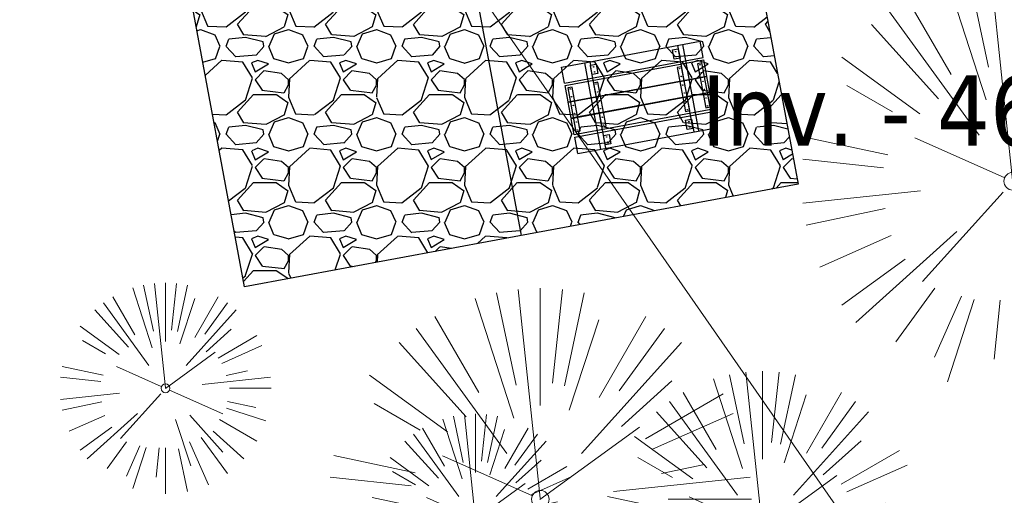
# Model space of a CAD drawing. Header units: feet. Extents: x 1134296 to 1140710, y 647902 to 649877.
# Tile 56 of 66: x 1135015 to 1135071, y 649119 to 649147. Entities that reach past the tile are written whole.
import ezdxf
from ezdxf import colors
from ezdxf.entities.mleader import LeaderData, LeaderLine
from ezdxf.lldxf.tags import DXFTag
from ezdxf.math import Vec2, Vec3

# ---------------------------------------------------------------- set-up
doc = ezdxf.new("R2010")
doc.units = ezdxf.units.FT
doc.header["$MEASUREMENT"] = 0
for name, color, linetype, lineweight in [('-ANGLE-IRON', 8, 'Continuous', 25), ('V-ANNO-TEXT', 8, 'Continuous', 13), ('V-SITE-VEGE', 8, 'Continuous', 18), ('V-UTIL-WATR-LINE', 8, 'WATER', 15)]:
    doc.layers.add(name, color=color, linetype=linetype, lineweight=lineweight)
for name, color, linetype in [('-BOLTS-LAGS-SCREWS', 7, 'Continuous'), ('-CONCRETE', 9, 'Continuous'), ('-TIMBER', 6, 'Continuous'), ('C-CAMPSITE-PADS', 6, 'Continuous'), ('C-PRKG-ASPH', 5, 'Continuous'), ('C-SWLK-GRVL-PATT', 8, 'Continuous'), ('G-TEXT-ST02', 2, 'Continuous'), ('G-XREF', 7, 'Continuous')]:
    doc.layers.add(name, color=color, linetype=linetype)
doc.styles.add('SEI-Dim & Leader', font='tahoma.ttf')
doc.styles.get("Standard").update_dxf_attribs({"font": 'arial.ttf'})
tags = doc.linetypes.add('WATER', pattern='A,1.5,-0.2,["W",Standard,S=0.08,R=0,X=-0.1,Y=-0.04],-0.05', length=1.75).pattern_tags.tags
tags[6] = DXFTag(74, 10)

# ---------------------------------------------------------------- blocks, each defined once
blk = doc.blocks.new('V-SITE-VEGE-Coniferious Tree 2')
at = {"color": 0, "linetype": 'ByBlock'}
for p, q in [((-0.0003172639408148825, 0.0025937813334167), (-0.05229705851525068, 0.4972664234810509)), ((-3.601054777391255e-05, 0.2219193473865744), (-3.601054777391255e-05, 0.5000060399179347)), ((0.02890183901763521, 0.2753366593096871), (0.05222503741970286, 0.4972664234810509)), ((-0.06264093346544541, 0.1926377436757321), (-0.1545378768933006, 0.4755369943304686)), ((-0.0574950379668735, 0.2703678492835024), (-0.1039851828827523, 0.4890788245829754)), ((0.0571938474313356, 0.2692740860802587), (0.1039131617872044, 0.4890788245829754)), ((-0.1460065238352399, 0.2528363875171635), (-0.2500390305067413, 0.4330260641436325)), ((0.06850648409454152, 0.2109817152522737), (0.1382469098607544, 0.425630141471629)), ((0.139142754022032, 0.2410654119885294), (0.2499670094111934, 0.4330260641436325)), ((-0.07913071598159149, 0.1088658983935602), (-0.2939353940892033, 0.4045257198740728)), ((0.1868724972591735, 0.2572635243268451), (0.2938633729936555, 0.4045257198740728)), ((-0.1756943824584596, 0.1950752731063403), (-0.3346129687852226, 0.3715878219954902)), ((0.09777767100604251, 0.108636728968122), (0.3345409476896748, 0.3715878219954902)), ((-0.2201011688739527, 0.1598873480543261), (-0.4045617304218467, 0.2938993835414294)), ((0.1919663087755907, 0.1728666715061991), (0.3115823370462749, 0.2805763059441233)), ((0.2487690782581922, 0.143647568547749), (0.4329900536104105, 0.2500030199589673)), ((-0.2844040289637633, 0.1641894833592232), (-0.393144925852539, 0.2269610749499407)), ((0.2658942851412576, 0.1183972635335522), (0.4567507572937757, 0.2033670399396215)), ((-0.0009318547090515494, -0.0006770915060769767), (0.2349564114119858, 0.1707208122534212)), ((-0.2961437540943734, 0.06292784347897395), (-0.4891148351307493, 0.1039491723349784)), ((-0.01992166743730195, 0.008854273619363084), (-0.2318825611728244, 0.1032199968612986)), ((0.2872695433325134, 0.06106323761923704), (0.3884790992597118, 0.08257391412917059)), ((-0.3060292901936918, 0.03215663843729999), (-0.4973024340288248, 0.05226104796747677)), ((0.173080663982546, 0.01818771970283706), (0.497230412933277, 0.05226104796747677)), ((0.3024988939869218, 0), (0.4999700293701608, 0)), ((-0.2182782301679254, -0.02292736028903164), (-0.4973024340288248, -0.05226104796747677)), ((0.01849546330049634, -0.008260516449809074), (0.2719985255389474, -0.1211160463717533)), ((-0.02300503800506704, -0.02554197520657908), (-0.2137781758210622, -0.2373882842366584)), ((-0.302185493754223, -0.0642195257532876), (-0.4891148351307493, -0.1039491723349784)), ((0.2936342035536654, -0.06241742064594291), (0.4274066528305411, -0.09084484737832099)), ((0.2891445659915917, -0.09395946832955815), (0.4755009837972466, -0.1545018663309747)), ((-0.2881436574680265, -0.1282723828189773), (-0.4568227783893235, -0.2033670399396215)), ((-0.1320480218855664, -0.1188660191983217), (-0.3716238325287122, -0.3345769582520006)), ((0.1143820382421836, -0.1271057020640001), (0.2718110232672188, -0.301920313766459)), ((0.04781873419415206, -0.1473038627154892), (0.1192466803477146, -0.3671294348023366)), ((0.2555295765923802, -0.1475434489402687), (0.4329900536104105, -0.2500030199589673)), ((-0.254528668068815, -0.1848980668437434), (-0.4045617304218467, -0.2938993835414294)), ((0.2253521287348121, -0.2029399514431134), (0.3715518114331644, -0.3345769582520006)), ((0.1688618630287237, -0.2324611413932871), (0.2938633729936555, -0.4045257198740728)), ((-0.1842986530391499, -0.2536176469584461), (-0.2766747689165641, -0.3807650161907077)), ((0.1131111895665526, -0.2541280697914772), (0.2033310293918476, -0.4567867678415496)), ((-0.1213812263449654, -0.2725449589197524), (-0.1855903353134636, -0.4167758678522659)), ((-0.09098502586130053, -0.2799408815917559), (-0.1545378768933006, -0.4755369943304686)), ((-0.02966136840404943, -0.2817638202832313), (-0.04434904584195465, -0.4216092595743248)), ((-3.601054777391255e-05, -0.2817638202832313), (-3.601054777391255e-05, -0.5000060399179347)), ((0.06104806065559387, -0.2873055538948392), (0.1039131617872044, -0.4890788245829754))]:
    blk.add_line(p, q, dxfattribs=at)
blk.add_circle((-3.601054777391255e-05, 0), 0.02083358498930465)
blk = doc.blocks.new('_Open90')
at = {"color": 0, "linetype": 'ByBlock', "lineweight": -2}
for p, q in [((-0.5, 0.5), (0, 0)), ((0, 0), (-1, 0)), ((0, 0), (-0.5, -0.5))]:
    blk.add_line(p, q, dxfattribs=at)
blk = doc.blocks.new('10FT_Precast Table')
at = {"layer": '-ANGLE-IRON'}
for p, q in [((-28.53399626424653, 21.12499979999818), (-28.53399626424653, 27.62500020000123)), ((-28.53399626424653, 27.62500020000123), (-24.53403626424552, 27.62500020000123)), ((-24.53403626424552, 27.62500020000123), (-24.53403626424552, 21.12499979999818)), ((28.46604333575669, 21.12499979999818), (28.46604333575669, 27.62500020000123)), ((28.46604333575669, 27.62500020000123), (32.4660033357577, 27.62500020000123)), ((32.4660033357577, 27.62500020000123), (32.4660033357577, 21.12499979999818)), ((-24.53403626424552, 21.12499979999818), (-28.53399626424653, 21.12499979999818)), ((32.4660033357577, 21.12499979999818), (28.46604333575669, 21.12499979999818)), ((-43.49999999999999, 15.25000002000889), (-46.49999999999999, 15.25000002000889)), ((-46.49999999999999, 15.25000002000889), (-46.49999999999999, -15.25000001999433)), ((-43.49999999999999, -15.25000001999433), (-43.49999999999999, 15.25000002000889)), ((-25.53399626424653, 15.25000002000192), (-28.53399626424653, 15.25000002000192)), ((-28.53399626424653, 15.25000002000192), (-28.53399626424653, -15.2500000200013)), ((-25.53399626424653, -15.2500000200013), (-25.53399626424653, 15.25000002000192)), ((32.4660033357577, 15.25000002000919), (29.4660033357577, 15.25000002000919)), ((29.4660033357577, 15.25000002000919), (29.4660033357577, -15.25000001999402)), ((32.4660033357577, -15.25000001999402), (32.4660033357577, 15.25000002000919)), ((46.50000000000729, 15.25000002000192), (43.50000000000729, 15.25000002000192)), ((43.50000000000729, 15.25000002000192), (43.50000000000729, -15.2500000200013)), ((46.50000000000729, -15.2500000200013), (46.50000000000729, 15.25000002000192)), ((-46.49999999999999, -15.25000001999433), (-43.49999999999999, -15.25000001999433)), ((-28.53399626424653, -15.2500000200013), (-25.53399626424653, -15.2500000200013)), ((29.4660033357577, -15.25000001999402), (32.4660033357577, -15.25000001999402)), ((43.50000000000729, -15.2500000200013), (46.50000000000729, -15.2500000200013)), ((-28.53399626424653, -27.62500019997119), (-28.53399626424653, -21.12499979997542)), ((-28.53399626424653, -21.12499979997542), (-24.53403626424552, -21.12499979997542)), ((-24.53403626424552, -21.12499979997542), (-24.53403626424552, -27.62500019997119)), ((28.46604333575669, -27.62500019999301), (28.46604333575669, -21.12499979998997)), ((28.46604333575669, -21.12499979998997), (32.4660033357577, -21.12499979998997)), ((32.4660033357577, -21.12499979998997), (32.4660033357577, -27.62500019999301)), ((-24.53403626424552, -27.62500019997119), (-28.53399626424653, -27.62500019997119)), ((32.4660033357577, -27.62500019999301), (28.46604333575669, -27.62500019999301))]:
    blk.add_line(p, q, dxfattribs=at)
at = {"layer": '-BOLTS-LAGS-SCREWS'}
for centre in [(-26.53401626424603, 26.12500020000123), (-26.53401626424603, 22.62499979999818), (30.46602333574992, 26.12500020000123), (30.46602333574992, 22.62499979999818), (-44.99999999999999, 14.25000402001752), (-27.03399626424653, 14.25000402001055), (30.9660033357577, 14.25000402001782), (45.00000000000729, 14.25000402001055), (-44.99999999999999, 8.750004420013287), (-27.03399626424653, 8.750004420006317), (30.9660033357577, 8.750004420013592), (45.00000000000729, 8.750004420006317), (-44.99999999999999, 2.750004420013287), (-27.03399626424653, 2.750004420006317), (30.9660033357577, 2.750004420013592), (45.00000000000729, 2.750004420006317), (-44.99999999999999, -2.750004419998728), (-27.03399626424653, -2.750004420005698), (30.9660033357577, -2.750004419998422), (45.00000000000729, -2.750004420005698), (-44.99999999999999, -8.750004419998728), (-27.03399626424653, -8.750004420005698), (30.9660033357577, -8.750004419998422), (45.00000000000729, -8.750004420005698), (-44.99999999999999, -14.25000402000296), (-27.03399626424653, -14.25000402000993), (30.9660033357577, -14.25000401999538), (45.00000000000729, -14.25000402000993), (-26.53401626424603, -22.62499979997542), (-26.53401626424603, -26.12500019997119), (30.46602333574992, -22.62499979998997), (30.46602333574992, -26.12500019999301)]:
    blk.add_circle(centre, 0.15625000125, dxfattribs=at)
at = {"layer": '-CONCRETE'}
for p, q in [((-32.03399630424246, -29.99999999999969), (-32.03399630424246, 30.00000000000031)), ((-28.53399626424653, 29.99999999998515), (-28.53399626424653, 27.62500020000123)), ((-28.53399626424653, -27.12499979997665), (-28.53399626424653, 27.12499979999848)), ((32.4660033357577, 29.99999999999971), (32.4660033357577, 27.62500020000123)), ((32.4660033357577, -27.1249997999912), (32.4660033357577, 27.12499979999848)), ((35.96600337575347, -29.99999999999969), (35.96600337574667, 30.00000000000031)), ((-28.53399626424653, -29.99999999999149), (-28.53399626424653, -27.62500019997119)), ((32.4660033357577, -27.62500019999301), (32.4660033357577, -29.99999999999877))]:
    blk.add_line(p, q, dxfattribs=at)
at = {"layer": '-TIMBER'}
for p, q in [((-47.99999999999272, 18.7499999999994), (-47.99999999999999, 29.99999999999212)), ((-47.99999999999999, 29.99999999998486), (48, 29.9999999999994)), ((48.00000000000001, 18.75000000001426), (48.00000000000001, 29.99999999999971)), ((-47.99999999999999, 18.74999999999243), (48, 18.74999999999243)), ((-47.99999999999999, 5.875002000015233), (-47.99999999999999, 17.12500200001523)), ((-47.99999999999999, 17.12500200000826), (47.99999999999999, 17.12500200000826)), ((48.00000000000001, 17.12500200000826), (48.00000000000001, 5.875002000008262)), ((-47.99999999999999, 5.875002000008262), (47.99999999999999, 5.875002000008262)), ((-47.99999999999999, -5.625002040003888), (-47.99999999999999, 5.625002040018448)), ((-47.99999999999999, 5.625002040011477), (47.99999999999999, 5.625002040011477)), ((48.00000000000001, 5.625002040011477), (48.00000000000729, -5.625002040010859)), ((47.99999999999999, -5.625002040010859), (-47.99999999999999, -5.625002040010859)), ((-47.99999999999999, -17.1250019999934), (-47.99999999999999, -5.875002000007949)), ((47.99999999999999, -5.875002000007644), (-47.99999999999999, -5.875002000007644)), ((48.00000000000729, -5.875002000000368), (48.00000000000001, -17.12500200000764)), ((47.99999999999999, -17.12500200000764), (-47.99999999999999, -17.12500200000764)), ((-47.99999999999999, -29.99999999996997), (-47.99999999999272, -18.74999999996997)), ((-47.99999999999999, -18.74999999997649), (48, -18.74999999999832)), ((48.00000000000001, -29.99999999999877), (48.00000000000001, -18.74999999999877)), ((-47.99999999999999, -29.99999999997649), (48.00000000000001, -29.99999999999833))]:
    blk.add_line(p, q, dxfattribs=at)
blk = doc.blocks.new('C_PBASE-PACTOLA_02403811')
at = {"layer": 'C-CAMPSITE-PADS'}
for points in [[(1135039.608310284, 649153.9371748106), (1135055.339135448, 649156.8596977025), (1135058.992289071, 649137.1961662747)], [(1135058.992289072, 649137.1961662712), (1135027.530638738, 649131.3511204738), (1135024.242800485, 649149.0482987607)]]:
    blk.add_lwpolyline(points, dxfattribs=at)
at = {"layer": 'Defpoints', "flags": 128}
blk.add_lwpolyline([(1135043.2614639, 649134.2736433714), (1135039.973625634, 649151.9708217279)], dxfattribs=at)
at = {"xscale": 0.08333333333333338, "yscale": 0.08333333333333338, "zscale": 0.08333333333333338, "rotation": 10.52460062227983}
blk.add_blockref('10FT_Precast Table', (1135049.939601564, 649142.1255525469), dxfattribs=at)
blk = doc.blocks.new('C_PHTCH-PACTOLA_02403811')
at = {"layer": 'C-PRKG-ASPH'}
h = blk.add_hatch(dxfattribs=at)
h.set_pattern_fill('ANSI31', color=256, scale=10, angle=70)
h.set_pattern_definition([(115, (0, 0), (-1.132884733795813, -0.5282728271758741), [])])
edge = h.paths.add_edge_path(flags=16)
edge.add_arc((1135093.567290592, 648760.3570235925), 541.9999999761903, 143.5703577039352, 153.2664360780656, ccw=False)
edge.add_arc((1135093.567290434, 648760.3570237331), 541.9999997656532, 133.8742793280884, 143.5703577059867, ccw=False)
edge.add_line((1134717.918854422, 649151.0643979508), (1134791.743864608, 649222.0439889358))
edge.add_arc((1134924.814897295, 649083.6384245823), 191.9999999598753, 124.33581191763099, 133.8742793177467, ccw=False)
edge.add_line((1134816.518779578, 649242.1816391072), (1134837.543218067, 649256.5428028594))
edge.add_arc((1134886.614896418, 649184.7029087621), 87.00000000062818, 64.86660358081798, 124.33581191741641, ccw=False)
edge.add_line((1134923.566161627, 649263.4658695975), (1134945.862647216, 649253.0055803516))
edge.add_arc((1134736.896871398, 648807.5874571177), 491.9999999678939, 56.45911934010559, 64.86660355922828, ccw=False)
edge.add_line((1135008.742528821, 649217.6654234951), (1135070.901654, 649176.4593855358))
edge.add_arc((1135036.644680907, 649124.7828938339), 62.00000000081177, -10.868034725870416, 56.45911933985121, ccw=False)
edge.add_line((1135097.532652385, 649113.0929439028), (1135091.831089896, 649083.3959326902))
edge.add_arc((1135001.481196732, 649100.7423100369), 92.00000001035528, 337.8486329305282, 349.13196525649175, ccw=False)
edge.add_line((1135086.690765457, 649066.0532714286), (1135029.43531187, 648925.4119419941))
edge.add_arc((1134573.749357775, 649110.9228871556), 491.9999995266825, 335.73595333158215, 337.84863296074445, ccw=False)
edge.add_line((1135022.286728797, 648908.7392420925), (1134970.105907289, 648792.9779079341))
edge.add_line((1134970.105907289, 648792.9779079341), (1134955.070696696, 648759.622817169))
edge.add_arc((1134506.533324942, 648961.8064625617), 492.0000003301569, 331.3465562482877, 335.7359533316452, ccw=False)
edge.add_line((1134938.281078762, 648725.8872446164), (1134902.771388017, 648660.9021647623))
edge.add_arc((1134778.161263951, 648728.9926705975), 142.0000000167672, 305.95733191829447, 331.34655630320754, ccw=False)
edge.add_line((1134861.541195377, 648614.0501326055), (1134757.483908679, 648538.5664206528))
edge.add_arc((1134835.579196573, 648430.9089730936), 133.0000000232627, 125.9573319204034, 166.4171722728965)
edge.add_arc((1134672.277915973, 648470.363906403), 35.00000000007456, 244.10855969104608, 346.41717227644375, ccw=False)
edge.add_arc((1134691.461854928, 648509.9128519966), 78.95614352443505, 214.9055155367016, 244.1168481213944, ccw=False)
edge.add_line((1134626.710174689, 648464.732186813), (1134623.062749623, 648469.9579645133))
edge.add_arc((1134821.506139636, 648608.4650796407), 241.9999999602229, 191.1167612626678, 214.9138039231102, ccw=False)
edge.add_line((1134584.046954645, 648561.8052956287), (1134566.403948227, 648651.5934078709))
edge.add_arc((1135049.172208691, 648746.4554480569), 491.9999999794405, 187.9519260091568, 191.1167612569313, ccw=False)
edge.add_line((1134561.903038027, 648678.391101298), (1134552.825444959, 648743.3771249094))
edge.add_arc((1134842.017716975, 648783.7730382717), 292.0000000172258, 166.3961174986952, 187.9519260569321, ccw=False)
edge.add_line((1134558.209758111, 648852.4537669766), (1134566.77306571, 648887.8397463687))
edge.add_arc((1135093.567290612, 648760.357023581), 542.0000000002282, 158.0478401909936, 166.396117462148, ccw=False)
edge.add_arc((1135093.567290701, 648760.357023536), 542.0000000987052, 153.2664360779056, 158.0478401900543, ccw=False)
edge = h.paths.add_edge_path()
edge.add_line((1134664.934415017, 648091.0186503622), (1134641.753924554, 648097.236757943))
edge.add_arc((1135131.441785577, 647965.8792352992), 506.9999999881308, 154.1154939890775, 164.9840567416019, ccw=False)
edge.add_arc((1135131.44177555, 647965.8792402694), 506.9999887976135, 153.4314984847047, 154.115493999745, ccw=False)
edge.add_arc((1134241.513528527, 648410.9103548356), 488.0000000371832, 333.4314984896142, 338.6383717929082)
edge.add_line((1134695.987914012, 648233.1548120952), (1134704.112198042, 648253.9264793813))
edge.add_arc((1134529.027803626, 648322.4060737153), 188.0000000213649, 338.6383717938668, 377.1954705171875)
edge.add_arc((1134651.306425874, 648360.2470375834), 60.00000000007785, 17.1954705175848, 74.97265706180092)
edge.add_line((1134666.863224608, 648418.1951696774), (1134661.500576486, 648419.8056636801))
edge.add_arc((1134691.489318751, 648509.9450223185), 94.99699278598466, 223.9418846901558, 251.5980721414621, ccw=False)
edge.add_arc((1134691.535842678, 648509.9839590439), 95.05751145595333, 214.9165962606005, 223.9393241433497, ccw=False)
edge.add_line((1134613.590003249, 648455.5746160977), (1134609.942525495, 648460.8004692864))
edge.add_arc((1134821.506139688, 648608.4650796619), 258.0000000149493, 191.1167612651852, 214.9138039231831, ccw=False)
edge.add_line((1134568.347173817, 648558.7203512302), (1134550.704167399, 648648.5084634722))
edge.add_arc((1135049.172208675, 648746.4554480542), 507.9999999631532, 187.9519260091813, 191.1167612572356, ccw=False)
edge.add_line((1134546.056886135, 648676.177626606), (1134536.979293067, 648741.163650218))
edge.add_arc((1134842.01771694, 648783.7730382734), 307.9999999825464, 166.3961174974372, 187.9519260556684, ccw=False)
edge.add_line((1134542.658637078, 648856.2170945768), (1134551.221944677, 648891.6030739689))
edge.add_arc((1135093.567290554, 648760.3570237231), 557.9999999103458, 163.9213237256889, 166.3961174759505, ccw=False)
edge.add_arc((1134538.177323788, 648920.4382053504), 19.99999999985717, 343.9213237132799, 402.7699397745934)
edge.add_line((1134552.859048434, 648934.0193305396), (1134533.446357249, 648955.005204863))
edge.add_arc((1135093.567290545, 648760.3570234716), 592.9783928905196, 146.0187423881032, 160.8370986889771, ccw=False)
edge.add_line((1134601.857481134, 649091.7855040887), (1134616.582948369, 649064.0343807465))
edge.add_arc((1134620.999668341, 649066.3780071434), 5.000000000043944, 207.9515834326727, 327.0740857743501)
edge.add_arc((1135093.567290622, 648760.3570235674), 558.0000000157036, 133.8742793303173, 147.0740857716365, ccw=False)
edge.add_line((1134706.829601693, 649162.5981949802), (1134780.654611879, 649233.5777859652))
edge.add_arc((1134924.814897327, 649083.6384245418), 208.0000000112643, 124.3358119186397, 133.8742793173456, ccw=False)
edge.add_line((1134807.494103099, 649255.3935736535), (1134828.518541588, 649269.7547374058))
edge.add_arc((1134886.614896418, 649184.7029087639), 102.9999999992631, 64.86660357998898, 124.33581191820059, ccw=False)
edge.add_line((1134930.361796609, 649277.9510118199), (1134952.658282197, 649267.4907225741))
edge.add_arc((1134736.896871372, 648807.5874570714), 508.0000000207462, 56.4591193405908, 64.86660355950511, ccw=False)
edge.add_line((1135017.583038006, 649231.0012923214), (1135079.742163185, 649189.7952543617))
edge.add_arc((1135036.644680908, 649124.782893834), 77.99999999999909, -10.868034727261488, 56.45911934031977, ccw=False)
edge.add_line((1135113.245677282, 649110.0761826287), (1135107.544114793, 649080.3791714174))
edge.add_arc((1135001.481196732, 649100.7423100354), 108.0000000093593, 337.84863293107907, 349.131965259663, ccw=False)
edge.add_line((1135101.509820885, 649060.0203951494), (1135044.254367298, 648919.3790657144))
edge.add_arc((1134573.749357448, 649110.9228872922), 507.9999998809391, 335.7359533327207, 337.84863295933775, ccw=False)
edge.add_line((1135036.873309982, 648902.1641641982), (1134969.657277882, 648753.0477392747))
edge.add_arc((1134506.53332524, 648961.8064624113), 507.9999999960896, 331.346556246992, 335.73595333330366, ccw=False)
edge.add_line((1134952.321656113, 648718.215074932), (1134916.811965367, 648653.2299950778))
edge.add_arc((1134778.161263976, 648728.9926705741), 157.9999999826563, 305.9573319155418, 331.3465563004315, ccw=False)
edge.add_line((1134870.936117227, 648601.0988607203), (1134766.878830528, 648525.6151487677))
edge.add_arc((1134835.579196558, 648430.9089731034), 117.0000000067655, 125.9573319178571, 162.264860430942)
edge.add_arc((1134752.713885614, 648457.4106757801), 29.99999999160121, 162.264860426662, 196.8024120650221)
edge.add_arc((1134835.579196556, 648430.9089731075), 113.0000000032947, 170.9217318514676, 197.5476736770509)
edge.add_line((1134727.837491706, 648396.8395581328), (1134731.162683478, 648386.3239143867))
edge.add_arc((1134529.027802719, 648322.4060734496), 212.0000009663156, 11.340079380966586, 17.54767372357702, ccw=False)
edge.add_arc((1134529.055568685, 648322.403813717), 211.9732215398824, -20.64909134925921, 11.342153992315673, ccw=False)
edge.add_arc((1134759.869013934, 648235.3149369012), 34.72371615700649, 159.1871917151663, 239.4135572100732)
edge.add_line((1134742.200276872, 648205.422593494), (1134709.513, 648185.696))
edge.add_line((1134709.513, 648185.696), (1134698.996135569, 648181.0065459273))
edge.add_arc((1135131.441785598, 647965.8792352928), 483.0000000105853, 153.5511843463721, 164.9840567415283)
at = {"layer": 'C-SWLK-GRVL-PATT'}
h = blk.add_hatch(dxfattribs=at)
h.set_pattern_fill('GRAVEL', color=256, scale=5)
h.set_pattern_definition([(228.012787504, (3.6, 5), (-40.00000000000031, -45.00000000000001), [0.67268, -66.5954402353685]), (184.969740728, (3.15, 4.5), (59.99999999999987, 5.000000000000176), [1.15434, -114.27962380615]), (132.510447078, (2, 4.4), (50.00000000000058, -54.99999999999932), [0.8139400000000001, -80.5801629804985]), (267.273689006, (0.05, 3.15), (5.000000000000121, 100.0000000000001), [1.05119, -104.067790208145]), (292.833654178, (0, 2.1), (-24.99999999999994, 60.00000000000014), [1.030775, -102.0468656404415]), (357.273689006, (0.4, 1.15), (-100.0000000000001, 5.000000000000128), [1.05119, -104.067790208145]), (37.6942404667, (1.45, 1.1), (-64.99999999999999, -49.99999999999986), [1.390145, -137.62424274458]), (72.2553283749, (2.55, 1.95), (35.00000000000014, 110), [1.31244, -129.9316074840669]), (121.429565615, (2.95, 3.2), (-40.0000000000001, 64.99999999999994), [1.05475, -104.420365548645]), (175.236358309, (2.4, 4.1), (54.99999999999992, -5.00000000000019), [1.20416, -59.0038128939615]), (222.397437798, (1.2, 4.2), (-59.99999999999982, -54.99999999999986), [1.55724, -154.1668750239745]), (138.814074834, (5, 3.1), (-35.00000000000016, 30), [0.5315049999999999, -52.61922406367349]), (171.46923439, (4.600000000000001, 3.45), (64.99999999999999, -9.999999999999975), [1.011185, -100.107557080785]), (225, (3.6, 3.6), (-5.551115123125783e-16, -4.999999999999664), [0.707105, -6.3639628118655]), (203.198590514, (3.25, 4.2), (24.99999999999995, 9.999999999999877), [0.38079, -37.6980755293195]), (291.801409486, (2.9, 4.050000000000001), (-4.99999999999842, 15.00000000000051), [0.538515, -26.3873090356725]), (30.96375653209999, (3.1, 3.55), (15.00000000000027, 9.999999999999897), [0.874645, -28.2801144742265]), (161.565051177, (3.85, 4), (10.00000000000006, -4.999999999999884), [0.632455, -15.178933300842]), (16.389540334, (0, 4.050000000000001), (49.99999999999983, 15.00000000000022), [0.886, -87.714225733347]), (70.3461759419, (0.8500000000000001, 4.3), (-20.0000000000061, -55.00000000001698), [0.7433049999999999, -73.58703873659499]), (293.198590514, (3.85, 5), (-9.999999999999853, 24.99999999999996), [0.761575, -37.3172905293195]), (343.610459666, (4.149999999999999, 4.3), (-49.99999999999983, 15.00000000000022), [0.8859999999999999, -87.71422573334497]), (339.44395478, (0, 0.95), (-25.00000000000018, 10.00000000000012), [0.8543999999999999, -41.86561872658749]), (294.775140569, (0.8, 0.65), (-25.00000000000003, 55.00000000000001), [0.71589, -70.87321531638]), (66.8014094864, (3.9, 0), (9.999999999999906, 24.99999999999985), [0.761575, -37.3172905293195]), (17.3540246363, (4.2, 0.7000000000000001), (-64.99999999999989, -19.99999999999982), [0.838155, -82.97711807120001]), (69.44395478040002, (1.45, 0), (-10.00000000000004, -24.99999999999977), [0.4272, -42.29281872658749]), (101.309932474, (3.6, 0), (-4.999999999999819, 20.00000000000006), [0.25495, -25.240147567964]), (165.963756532, (3.55, 0.25), (14.99999999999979, -5.000000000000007), [1.030775, -19.5847531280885]), (186.009005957, (2.55, 0.5), (50.00000000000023, 4.999999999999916), [0.9552499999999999, -94.56961587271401]), (303.690067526, (3.1, 3.1), (-4.999999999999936, 9.999999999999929), [0.7211099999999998, -17.30664637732]), (353.157226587, (3.5, 2.5), (85.00000000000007, -10.00000000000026), [1.25897, -124.6378131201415]), (60.9453959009, (4.75, 2.35), (-19.99999999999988, -34.99999999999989), [0.51478, -50.963370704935]), (90, (5, 2.8), (-4.999999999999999, 5), [0.3, -4.699999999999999]), (120.256437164, (2.45, 0.65), (20.00000000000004, -35.00000000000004), [0.69462, -68.76759994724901]), (48.01278750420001, (2.1, 1.25), (40, 44.99999999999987), [1.34536, -65.92276023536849]), (0, (3, 2.25), (5, 5), [1.3, -3.7]), (325.3048464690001, (4.3, 2.25), (50.0000000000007, -34.99999999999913), [0.7905699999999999, -78.26637150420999]), (254.054604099, (4.95, 1.8), (-5.000000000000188, -20.00000000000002), [0.72801, -35.6725394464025]), (207.645975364, (4.75, 1.1), (-94.99999999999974, -50.00000000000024), [1.185325, -117.347370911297]), (175.42607874, (3.7, 0.55), (-64.99999999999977, 5.000000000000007), [1.253995, -124.1453670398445])])
h.paths.add_polyline_path([(1135039.608310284, 649153.9371748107), (1135055.339135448, 649156.8596977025), (1135058.992289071, 649137.1961662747), (1135027.530638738, 649131.3511204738), (1135024.242800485, 649149.0482987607), (1135039.973625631, 649151.9708217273)])
blk = doc.blocks.new('C_XBASE-PACTOLA_02403811')
at = {"layer": 'V-UTIL-WATR-LINE', "flags": 128}
blk.add_lwpolyline([(1134946.432, 649283.888), (1135074.541151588, 649099.5990538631), (1135109.755, 649053.73), (1135113.62, 649049.674), (1135081.394236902, 648993.5410676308), (1135100.461075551, 648963.8033200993), (1135008.674239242, 648766.4398010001)], dxfattribs=at)
at = {"layer": 'V-SITE-VEGE', "rotation": 8.537736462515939e-07}
for p, xscale, yscale, zscale in [((1135071.187, 649137.355), 23.99971008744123, 23.99971008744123, 23.99971008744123), ((1135023.038, 649125.576), 11.99985504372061, 11.99985504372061, 11.99985504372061), ((1135044.339, 649119.264), 23.99971008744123, 23.99971008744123, 23.99971008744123), ((1135040.651, 649118.119), 11.99985504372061, 11.99985504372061, 11.99985504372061)]:
    blk.add_blockref('V-SITE-VEGE-Coniferious Tree 2', p, dxfattribs=dict(at, xscale=xscale, yscale=yscale, zscale=zscale))
at = {"layer": 'V-SITE-VEGE', "xscale": 17.99978256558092, "yscale": 17.99978256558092, "zscale": 17.99978256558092}
blk.add_blockref('V-SITE-VEGE-Coniferious Tree 2', (1135056.964, 649117.547), dxfattribs=at)
at = {"layer": 'V-ANNO-TEXT'}
ml = blk.add_multileader_mtext('Standard', dxfattribs=at)
ml.set_content('Inv. - 4624.96', color=256, style='SEI-Dim & Leader')
ml.set_leader_properties(color=256, linetype='ByLayer', lineweight=-1)
ml.set_arrow_properties(name='OPEN90')
ml.build(insert=Vec2(0, 0))
ml.multileader.update_dxf_attribs({"text_left_attachment_type": 2, "text_right_attachment_type": 2, "dogleg_length": 0.1, "arrow_head_size": 3.2, "scale": 40})
ctx = ml.context
ctx.base_point, ctx.scale, ctx.arrow_head_size, ctx.plane_origin = Vec3(1135050.178595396, 649141.2882645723), 40, 3.2, Vec3(1135097.224, 649136.181)
ctx.left_attachment, ctx.right_attachment, ctx.text_align_type = 2, 2, 2
notes = []
notes.append((ctx, [(0, (1, 1, 0), (1135092.397534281, 649141.2882645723), (-1, 0), 4, [(0, [(1135097.224, 649136.181)], 0, [])])]))
ctx.mtext.insert, ctx.mtext.alignment, ctx.mtext.flow_direction = Vec3(1135086.397534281, 649143.3715419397), 3, 5
for ctx, leaders in notes:
    for number, flags, end, landing, length, lines in leaders:
        leader = LeaderData()
        leader.index, (leader.has_last_leader_line, leader.has_dogleg_vector, leader.attachment_direction) = number, flags
        leader.last_leader_point, leader.dogleg_vector, leader.dogleg_length = Vec3(end), Vec3(landing), length
        for number, points, colour, breaks in lines:
            line = LeaderLine()
            line.index, line.vertices, line.color, line.breaks = number, Vec3.list(points), colors.encode_raw_color(colour), breaks
            leader.lines.append(line)
        ctx.leaders.append(leader)

msp = doc.modelspace()

# ---------------------------------------------------------------- block references
at = {"layer": 'G-TEXT-ST02'}
msp.add_blockref('C_PHTCH-PACTOLA_02403811', (0, 0), dxfattribs=at)

# ---------------------------------------------------------------- next in the draw order: block references
at = {"layer": 'G-XREF'}
msp.add_blockref('C_XBASE-PACTOLA_02403811', (0, 0), dxfattribs=at)

# ---------------------------------------------------------------- next in the draw order: block references
msp.add_blockref('C_PBASE-PACTOLA_02403811', (0, 0), dxfattribs=at)

doc.saveas('drawing.dxf')
